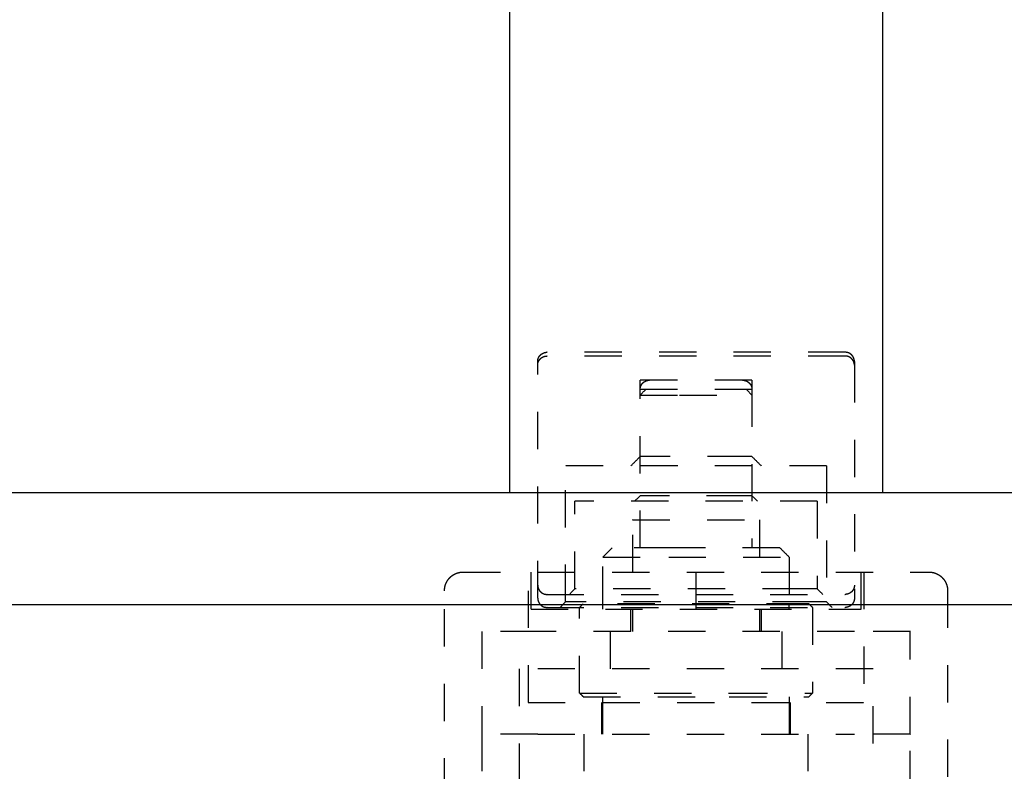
# Model space of a CAD drawing. Header units: millimetres. Extents: x -792 to 4548, y -647 to 5705.
# Tile 25 of 54: x -663 to -610, y -604 to -563. Entities that reach past the tile are written whole.
import ezdxf

# ---------------------------------------------------------------- set-up
doc = ezdxf.new("R2010")
doc.units = ezdxf.units.MM
doc.linetypes.add('Hidden', pattern=[4, 2, -2])
doc.layers.add('Make2D$Hidden$Curves', color=7, linetype='Hidden', true_color=0x8c8c8c)
doc.layers.add('Make2D$Visible$Curves', color=7, linetype='Continuous', true_color=0x000000)

msp = doc.modelspace()

# ---------------------------------------------------------------- linework, layer by layer
at = {"layer": 'Make2D$Hidden$Curves', "color": 253, "lineweight": -3, "true_color": 0xa0a0a0}
for points, weights, knots in [([(-634.747, -581.835), (-634.747, -581.628), (-634.6, -581.481), (-634.454, -581.335), (-634.247, -581.335)], [1, 0.853553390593, 0.853553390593, 0.853553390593, 1], [0, 0, 0, 0.4142136, 0.4142136, 0.8284271, 0.8284271, 0.8284271]), ([(-634.747, -582.035), (-634.747, -581.828), (-634.6, -581.681), (-634.454, -581.535), (-634.247, -581.535)], [1, 0.853553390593, 0.853553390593, 0.853553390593, 1], [0, 0, 0, 0.4142136, 0.4142136, 0.8284271, 0.8284271, 0.8284271]), ([(-618.247, -581.335), (-618.247, -581.335), (-626.247, -581.335), (-634.247, -581.335), (-634.247, -581.335)], [1, 0.707106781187, 1, 0.707106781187, 1], [25.132741, 25.132741, 25.132741, 37.699112, 37.699112, 50.265482, 50.265482, 50.265482]), ([(-618.247, -581.535), (-618.247, -581.535), (-626.247, -581.535), (-634.247, -581.535), (-634.247, -581.535)], [1, 0.707106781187, 1, 0.707106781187, 1], [25.132741, 25.132741, 25.132741, 37.699112, 37.699112, 50.265482, 50.265482, 50.265482]), ([(-617.747, -581.835), (-617.747, -581.628), (-617.893, -581.481), (-618.04, -581.335), (-618.247, -581.335)], [1, 0.853553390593, 0.853553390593, 0.853553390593, 1], [0, 0, 0, 0.4142136, 0.4142136, 0.8284271, 0.8284271, 0.8284271]), ([(-617.747, -582.035), (-617.747, -581.828), (-617.893, -581.681), (-618.04, -581.535), (-618.247, -581.535)], [1, 0.853553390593, 0.853553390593, 0.853553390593, 1], [0, 0, 0, 0.4142136, 0.4142136, 0.8284271, 0.8284271, 0.8284271]), ([(-623.247, -582.835), (-623.247, -582.835), (-626.247, -582.835), (-629.247, -582.835), (-629.247, -582.835)], [1, 0.707106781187, 1, 0.707106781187, 1], [-9.424778, -9.424778, -9.424778, -4.712389, -4.712389, 0, 0, 0]), ([(-629.247, -583.335), (-629.247, -583.128), (-629.1, -582.981), (-628.954, -582.835), (-628.747, -582.835)], [1, 0.853553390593, 0.853553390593, 0.853553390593, 1], [0, 0, 0, 0.4142136, 0.4142136, 0.8284271, 0.8284271, 0.8284271]), ([(-623.747, -582.835), (-623.54, -582.835), (-623.393, -582.981), (-623.247, -583.128), (-623.247, -583.335)], [1, 0.853553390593, 0.853553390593, 0.853553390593, 1], [0, 0, 0, 0.4142136, 0.4142136, 0.8284271, 0.8284271, 0.8284271]), ([(-623.247, -583.335), (-623.247, -583.335), (-626.247, -583.335), (-629.247, -583.335), (-629.247, -583.335)], [1, 0.707106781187, 1, 0.707106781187, 1], [-9.424778, -9.424778, -9.424778, -4.712389, -4.712389, 0, 0, 0]), ([(-627.128, -583.635), (-625.681, -583.635), (-624.464, -583.635), (-623.247, -583.635), (-623.247, -583.635)], [1, 0.892809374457, 1, 0.892809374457, 1], [4.712389, 4.712389, 4.712389, 7.515902, 7.515902, 10.319415, 10.319415, 10.319415]), ([(-623.63, -586.935), (-624.764, -586.935), (-627.005, -586.935), (-629.247, -586.935), (-629.247, -586.935)], [1, 0.791466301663, 1, 0.791466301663, 1], [-7.891104, -7.891104, -7.891104, -3.945552, -3.945552, 0, 0, 0]), ([(-619.247, -587.435), (-619.247, -587.435), (-626.247, -587.435), (-633.247, -587.435), (-633.247, -587.435)], [1, 0.707106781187, 1, 0.707106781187, 1], [-21.991149, -21.991149, -21.991149, -10.995574, -10.995574, 0, 0, 0]), ([(-623.681, -589.035), (-624.861, -589.035), (-627.054, -589.035), (-629.247, -589.035), (-629.247, -589.035)], [1, 0.796555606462, 1, 0.796555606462, 1], [-7.79064, -7.79064, -7.79064, -3.89532, -3.89532, 0, 0, 0]), ([(-619.747, -589.335), (-619.747, -589.335), (-626.247, -589.335), (-632.747, -589.335), (-632.747, -589.335)], [1, 0.707106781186, 1, 0.707106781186, 1], [-20.420352, -20.420352, -20.420352, -10.210176, -10.210176, 0, 0, 0]), ([(-629.647, -590.335), (-629.647, -590.335), (-626.247, -590.335), (-622.847, -590.335), (-622.847, -590.335)], [1, 0.707106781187, 1, 0.707106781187, 1], [-10.681415, -10.681415, -10.681415, -5.340708, -5.340708, 0, 0, 0]), ([(-621.747, -591.835), (-621.747, -591.835), (-623.573, -591.835), (-625.399, -591.835), (-627.569, -591.835)], [1, 0.892809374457, 1, 0.892809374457, 1], [19.863795, 19.863795, 19.863795, 24.069064, 24.069064, 28.274334, 28.274334, 28.274334]), ([(-627.716, -592.335), (-625.305, -592.335), (-623.276, -592.335), (-621.247, -592.335), (-621.247, -592.335)], [1, 0.892809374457, 1, 0.892809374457, 1], [15.707963, 15.707963, 15.707963, 20.380485, 20.380485, 25.053007, 25.053007, 25.053007]), ([(-634.747, -593.835), (-634.747, -594.042), (-634.6, -594.188), (-634.454, -594.335), (-634.247, -594.335)], [1, 0.853553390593, 0.853553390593, 0.853553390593, 1], [0, 0, 0, 0.4142136, 0.4142136, 0.8284271, 0.8284271, 0.8284271]), ([(-617.747, -593.835), (-617.747, -594.042), (-617.893, -594.188), (-618.04, -594.335), (-618.247, -594.335)], [1, 0.853553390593, 0.853553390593, 0.853553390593, 1], [0, 0, 0, 0.4142136, 0.4142136, 0.8284271, 0.8284271, 0.8284271]), ([(-634.247, -594.335), (-634.247, -594.335), (-626.247, -594.335), (-618.247, -594.335), (-618.247, -594.335)], [1, 0.707106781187, 1, 0.707106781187, 1], [25.132741, 25.132741, 25.132741, 37.699112, 37.699112, 50.265482, 50.265482, 50.265482]), ([(-620.687, -594.035), (-623.244, -594.035), (-627.995, -594.035), (-632.747, -594.035), (-632.747, -594.035)], [1, 0.796555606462, 1, 0.796555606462, 1], [-16.87972, -16.87972, -16.87972, -8.43986, -8.43986, 0, 0, 0]), ([(-634.747, -594.535), (-634.747, -594.742), (-634.6, -594.888), (-634.454, -595.035), (-634.247, -595.035)], [1, 0.853553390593, 0.853553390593, 0.853553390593, 1], [0, 0, 0, 0.4142136, 0.4142136, 0.8284271, 0.8284271, 0.8284271]), ([(-620.142, -594.735), (-622.786, -594.735), (-628.017, -594.735), (-633.247, -594.735), (-633.247, -594.735)], [1, 0.791466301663, 1, 0.791466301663, 1], [-18.412577, -18.412577, -18.412577, -9.206289, -9.206289, 0, 0, 0]), ([(-620.464, -594.835), (-621.994, -594.835), (-627.145, -594.835), (-632.297, -594.835), (-632.297, -594.835)], [1, 0.757810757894, 1, 0.757810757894, 1], [0, 0, 0, 8.601225, 8.601225, 17.202451, 17.202451, 17.202451]), ([(-617.747, -594.535), (-617.747, -594.742), (-617.893, -594.888), (-618.04, -595.035), (-618.247, -595.035)], [1, 0.853553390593, 0.853553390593, 0.853553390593, 1], [0, 0, 0, 0.4142136, 0.4142136, 0.8284271, 0.8284271, 0.8284271]), ([(-635.097, -595.135), (-635.097, -595.135), (-626.247, -595.135), (-617.397, -595.135), (-617.397, -595.135)], [1, 0.707106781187, 1, 0.707106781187, 1], [-55.60619, -55.60619, -55.60619, -41.704642, -41.704642, -27.803095, -27.803095, -27.803095]), ([(-634.247, -595.035), (-634.247, -595.035), (-626.247, -595.035), (-618.247, -595.035), (-618.247, -595.035)], [1, 0.707106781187, 1, 0.707106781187, 1], [25.132741, 25.132741, 25.132741, 37.699112, 37.699112, 50.265482, 50.265482, 50.265482]), ([(-632.497, -599.635), (-632.497, -599.635), (-629.961, -599.635), (-627.424, -599.635), (-624.41, -599.635)], [1, 0.892809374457, 1, 0.892809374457, 1], [0, 0, 0, 5.840652, 5.840652, 11.681304, 11.681304, 11.681304]), ([(-635.247, -600.135), (-635.247, -600.135), (-626.247, -600.135), (-617.247, -600.135), (-617.247, -600.135)], [1, 0.707106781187, 1, 0.707106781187, 1], [-28.274334, -28.274334, -28.274334, -14.137167, -14.137167, 0, 0, 0]), ([(-632.297, -599.835), (-632.297, -599.835), (-629.842, -599.835), (-627.387, -599.835), (-624.469, -599.835)], [1, 0.892809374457, 1, 0.892809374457, 1], [17.202451, 17.202451, 17.202451, 22.856202, 22.856202, 28.509953, 28.509953, 28.509953])]:
    msp.add_rational_spline(points, weights, degree=2, knots=knots, dxfattribs=at)
for points, degree in [([(-634.747, -582.035), (-634.747, -581.935), (-634.747, -581.835)], 2), ([(-634.747, -594.535), (-634.747, -588.285), (-634.747, -582.035)], 2), ([(-617.747, -581.835), (-617.747, -581.935), (-617.747, -582.035)], 2), ([(-617.747, -582.035), (-617.747, -588.285), (-617.747, -594.535)], 2), ([(-629.247, -583.335), (-629.247, -583.085), (-629.247, -582.835)], 2), ([(-623.247, -582.835), (-623.247, -583.085), (-623.247, -583.335)], 2), ([(-629.247, -583.635), (-629.147, -583.535), (-629.047, -583.435), (-628.947, -583.335)], 3), ([(-629.247, -591.835), (-629.247, -587.585), (-629.247, -583.335)], 2), ([(-623.547, -583.335), (-623.447, -583.435), (-623.347, -583.535), (-623.247, -583.635)], 3), ([(-623.247, -583.335), (-623.247, -587.585), (-623.247, -591.835)], 2), ([(-629.747, -587.435), (-629.58, -587.268), (-629.413, -587.101), (-629.247, -586.935)], 3), ([(-623.247, -586.935), (-623.08, -587.101), (-622.913, -587.268), (-622.747, -587.435)], 3), ([(-633.247, -594.735), (-633.247, -591.085), (-633.247, -587.435)], 2), ([(-619.247, -587.435), (-619.247, -591.085), (-619.247, -594.735)], 2), ([(-629.547, -589.335), (-629.447, -589.235), (-629.347, -589.135), (-629.247, -589.035)], 3), ([(-623.247, -589.035), (-623.147, -589.135), (-623.047, -589.235), (-622.947, -589.335)], 3), ([(-632.747, -594.035), (-632.747, -591.685), (-632.747, -589.335)], 2), ([(-619.747, -589.335), (-619.747, -591.685), (-619.747, -594.035)], 2), ([(-629.647, -593.135), (-629.647, -591.735), (-629.647, -590.335)], 2), ([(-622.847, -590.335), (-622.847, -591.735), (-622.847, -593.135)], 2), ([(-631.247, -592.335), (-631.08, -592.168), (-630.913, -592.001), (-630.747, -591.835)], 3), ([(-621.747, -591.835), (-621.58, -592.001), (-621.413, -592.168), (-621.247, -592.335)], 3), ([(-631.247, -594.835), (-631.247, -593.585), (-631.247, -592.335)], 2), ([(-621.247, -592.335), (-621.247, -593.585), (-621.247, -594.835)], 2), ([(-638.747, -593.135), (-626.247, -593.135), (-613.747, -593.135)], 2), ([(-635.247, -600.135), (-635.247, -596.635), (-635.247, -593.135)], 2), ([(-635.097, -595.135), (-635.097, -594.135), (-635.097, -593.135)], 2), ([(-626.247, -595.135), (-626.247, -594.135), (-626.247, -593.135)], 2), ([(-617.397, -593.135), (-617.397, -594.135), (-617.397, -595.135)], 2), ([(-617.247, -593.135), (-617.247, -596.635), (-617.247, -600.135)], 2), ([(-639.747, -621.135), (-639.747, -607.635), (-639.747, -594.135)], 2), ([(-633.047, -594.335), (-632.947, -594.235), (-632.847, -594.135), (-632.747, -594.035)], 3), ([(-619.747, -594.035), (-619.647, -594.135), (-619.547, -594.235), (-619.447, -594.335)], 3), ([(-612.747, -594.135), (-612.747, -607.635), (-612.747, -621.135)], 2), ([(-633.547, -595.035), (-633.447, -594.935), (-633.347, -594.835), (-633.247, -594.735)], 3), ([(-632.497, -595.035), (-632.43, -594.968), (-632.363, -594.901), (-632.297, -594.835)], 3), ([(-631.247, -595.135), (-631.247, -594.985), (-631.247, -594.835)], 2), ([(-621.247, -595.135), (-621.247, -594.985), (-621.247, -594.835)], 2), ([(-620.197, -594.835), (-620.13, -594.901), (-620.063, -594.968), (-619.997, -595.035)], 3), ([(-619.247, -594.735), (-619.147, -594.835), (-619.047, -594.935), (-618.947, -595.035)], 3), ([(-632.497, -599.635), (-632.497, -597.335), (-632.497, -595.035)], 2), ([(-629.747, -596.335), (-629.747, -595.735), (-629.747, -595.135)], 2), ([(-629.647, -596.335), (-629.647, -595.735), (-629.647, -595.135)], 2), ([(-622.847, -595.135), (-622.847, -595.735), (-622.847, -596.335)], 2), ([(-622.747, -595.135), (-622.747, -595.735), (-622.747, -596.335)], 2), ([(-619.997, -595.035), (-619.997, -597.335), (-619.997, -599.635)], 2), ([(-637.747, -596.335), (-637.747, -599.085), (-637.747, -601.835)], 2), ([(-617.747, -596.335), (-626.247, -596.335), (-634.747, -596.335)], 2), ([(-630.847, -598.335), (-630.847, -597.335), (-630.847, -596.335)], 2), ([(-621.647, -596.335), (-621.647, -597.335), (-621.647, -598.335)], 2), ([(-614.747, -601.835), (-614.747, -599.085), (-614.747, -596.335)], 2), ([(-635.747, -598.335), (-635.747, -606.335), (-635.747, -614.335)], 2), ([(-616.747, -598.335), (-626.247, -598.335), (-635.747, -598.335)], 2), ([(-616.747, -614.335), (-616.747, -606.335), (-616.747, -598.335)], 2), ([(-632.297, -599.835), (-632.363, -599.768), (-632.43, -599.701), (-632.497, -599.635)], 3), ([(-619.997, -599.635), (-620.063, -599.701), (-620.13, -599.768), (-620.197, -599.835)], 3), ([(-631.297, -601.835), (-631.297, -600.985), (-631.297, -600.135)], 2), ([(-631.247, -601.835), (-631.247, -600.835), (-631.247, -599.835)], 2), ([(-621.247, -599.835), (-621.247, -600.835), (-621.247, -601.835)], 2), ([(-621.197, -600.135), (-621.197, -600.985), (-621.197, -601.835)], 2), ([(-637.747, -601.835), (-637.747, -607.285), (-637.747, -612.735)], 2), ([(-634.747, -601.835), (-626.247, -601.835), (-617.747, -601.835)], 2), ([(-632.247, -603.835), (-632.247, -602.835), (-632.247, -601.835)], 2), ([(-620.247, -601.835), (-620.247, -602.835), (-620.247, -603.835)], 2), ([(-614.747, -612.735), (-614.747, -607.285), (-614.747, -601.835)], 2)]:
    msp.add_open_spline(points, degree=degree, dxfattribs=at)
for points, weights in [([(-629.247, -583.635), (-629.247, -583.635), (-627.128, -583.635)], [1, 0.804304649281, 1]), ([(-623.247, -586.935), (-623.247, -586.935), (-623.63, -586.935)], [1, 0.96750867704, 1]), ([(-623.247, -589.035), (-623.247, -589.035), (-623.681, -589.035)], [1, 0.963139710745, 1]), ([(-627.569, -591.835), (-630.747, -591.835), (-630.747, -591.835)], [1, 0.804304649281, 1]), ([(-631.247, -592.335), (-631.247, -592.335), (-627.716, -592.335)], [1, 0.804304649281, 1]), ([(-639.747, -594.135), (-639.747, -593.135), (-638.747, -593.135)], [1, 0.707106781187, 1]), ([(-613.747, -593.135), (-612.747, -593.135), (-612.747, -594.135)], [1, 0.707106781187, 1]), ([(-619.747, -594.035), (-619.747, -594.035), (-620.687, -594.035)], [1, 0.963139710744, 1]), ([(-620.197, -594.835), (-620.197, -594.835), (-620.464, -594.835)], [0.90627416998, 0.941421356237, 1]), ([(-619.247, -594.735), (-619.247, -594.735), (-620.142, -594.735)], [1, 0.96750867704, 1]), ([(-634.747, -596.335), (-637.747, -596.335), (-637.747, -596.335)], [1, 0.707106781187, 1]), ([(-614.747, -596.335), (-614.747, -596.335), (-617.747, -596.335)], [1, 0.707106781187, 1]), ([(-624.41, -599.635), (-619.997, -599.635), (-619.997, -599.635)], [1, 0.804304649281, 1]), ([(-624.469, -599.835), (-620.197, -599.835), (-620.197, -599.835)], [1, 0.804304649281, 1]), ([(-634.747, -601.835), (-637.747, -601.835), (-637.747, -601.835)], [1, 0.707106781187, 1]), ([(-614.747, -601.835), (-614.747, -601.835), (-617.747, -601.835)], [1, 0.707106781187, 1])]:
    msp.add_rational_spline(points, weights, degree=2, dxfattribs=at)
at = {"layer": 'Make2D$Visible$Curves', "color": 253, "lineweight": -3, "true_color": 0xa0a0a0}
for points in [[(-636.247, -588.885), (-636.247, 11.873), (-636.247, 612.631)], [(-616.247, 612.631), (-616.247, 11.873), (-616.247, -588.885)]]:
    msp.add_open_spline(points, degree=2, dxfattribs=at)
msp.add_rational_spline([(-538.736, -588.885), (-538.736, -588.885), (-626.247, -588.885), (-713.757, -588.885), (-713.757, -588.885)], [1, 0.707106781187, 1, 0.707106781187, 1], degree=2, knots=[274.921448, 274.921448, 274.921448, 412.382172, 412.382172, 549.842896, 549.842896, 549.842896], dxfattribs=at)
for points in [[(-715.257, -594.885), (-715.257, -594.885), (-626.247, -594.885)], [(-626.247, -594.885), (-537.236, -594.885), (-537.236, -594.885)]]:
    msp.add_rational_spline(points, [1, 0.707106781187, 1], degree=2, dxfattribs=at)

doc.saveas('drawing.dxf')
